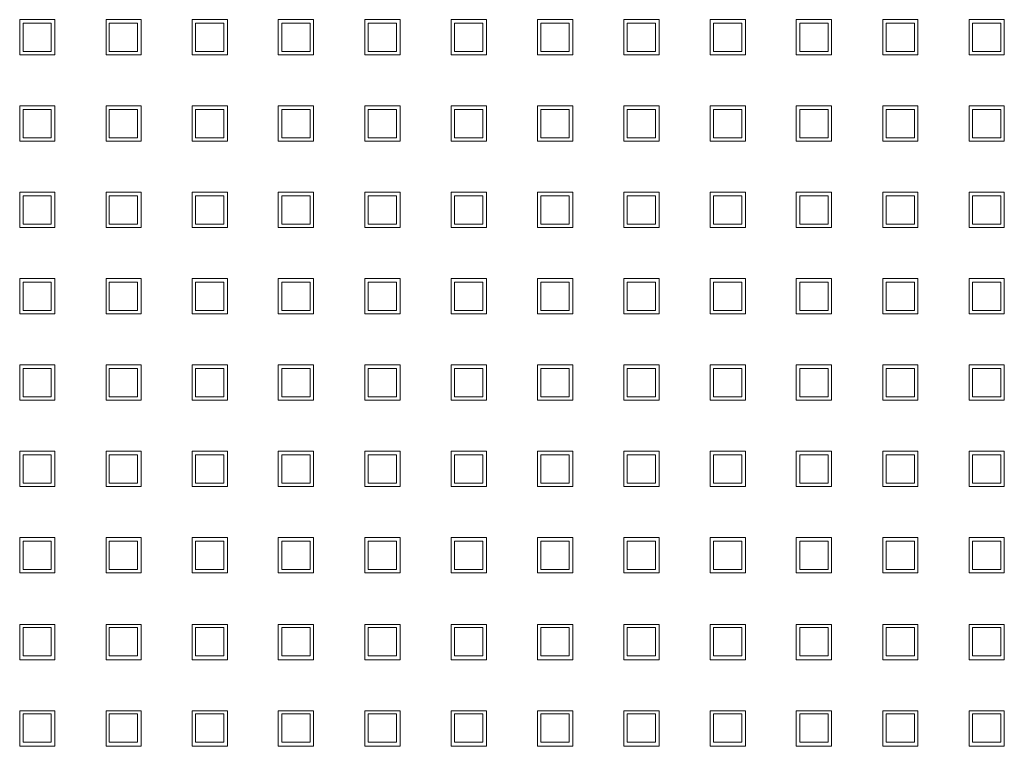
# Model space of a CAD drawing. Header units: millimetres. Extents: x -55054 to 44305, y -132338 to 49528.
# Tile 53 of 72: x 34642 to 34782, y -75304 to -75202. Entities that reach past the tile are written whole.
import ezdxf

# ---------------------------------------------------------------- set-up
doc = ezdxf.new("R2010")
doc.units = ezdxf.units.MM
doc.header["$LTSCALE"] = 100
doc.layers.add('GL-urzadzenia', color=96, linetype='Continuous', lineweight=20)

# ---------------------------------------------------------------- blocks, each defined once
blk = doc.blocks.new('RSen_55_ME_FB_SOg - fxza50a2veb - fully flat decoration panel - SH_daikin_tbq - standard-4997338-bottom')
at = {"lineweight": 18}
for p, q in [((-124.72, 70.93), (-124.72, 75.93)), ((-124.72, 75.93), (-119.72, 75.93)), ((-120.25, 75.43), (-124.25, 75.43)), ((-124.25, 75.43), (-124.25, 71.43)), ((-120.25, 71.43), (-120.25, 75.43)), ((-119.72, 75.93), (-119.72, 70.93)), ((-112.49, 70.93), (-112.49, 75.93)), ((-112.49, 75.93), (-107.49, 75.93)), ((-108.02, 75.43), (-112.02, 75.43)), ((-112.02, 75.43), (-112.02, 71.43)), ((-108.02, 71.43), (-108.02, 75.43)), ((-107.49, 75.93), (-107.49, 70.93)), ((-100.29, 70.93), (-100.29, 75.93)), ((-100.29, 75.93), (-95.29, 75.93)), ((-95.79, 75.43), (-99.79, 75.43)), ((-99.79, 75.43), (-99.79, 71.43)), ((-95.79, 71.43), (-95.79, 75.43)), ((-95.29, 75.93), (-95.29, 70.93)), ((-88.09, 70.93), (-88.09, 75.93)), ((-88.09, 75.93), (-83.09, 75.93)), ((-83.56, 75.43), (-87.56, 75.43)), ((-87.56, 75.43), (-87.56, 71.43)), ((-83.56, 71.43), (-83.56, 75.43)), ((-83.09, 75.93), (-83.09, 70.93)), ((-75.83, 70.93), (-75.83, 75.93)), ((-75.83, 75.93), (-70.83, 75.93)), ((-71.33, 75.43), (-75.33, 75.43)), ((-75.33, 75.43), (-75.33, 71.43)), ((-71.33, 71.43), (-71.33, 75.43)), ((-70.83, 75.93), (-70.83, 70.93)), ((-63.6, 70.93), (-63.6, 75.93)), ((-63.6, 75.93), (-58.6, 75.93)), ((-59.1, 75.43), (-63.1, 75.43)), ((-63.1, 75.43), (-63.1, 71.43)), ((-59.1, 71.43), (-59.1, 75.43)), ((-58.6, 75.93), (-58.6, 70.93)), ((-51.34, 70.93), (-51.34, 75.93)), ((-51.34, 75.93), (-46.34, 75.93)), ((-46.87, 75.43), (-50.87, 75.43)), ((-50.87, 75.43), (-50.87, 71.43)), ((-46.87, 71.43), (-46.87, 75.43)), ((-46.34, 75.93), (-46.34, 70.93)), ((-39.11, 70.93), (-39.11, 75.93)), ((-39.11, 75.93), (-34.11, 75.93)), ((-34.64, 75.43), (-38.64, 75.43)), ((-38.64, 75.43), (-38.64, 71.43)), ((-34.64, 71.43), (-34.64, 75.43)), ((-34.11, 75.93), (-34.11, 70.93)), ((-26.91, 70.93), (-26.91, 75.93)), ((-26.91, 75.93), (-21.91, 75.93)), ((-22.41, 75.43), (-26.41, 75.43)), ((-26.41, 75.43), (-26.41, 71.43)), ((-22.41, 71.43), (-22.41, 75.43)), ((-21.91, 75.93), (-21.91, 70.93)), ((-14.71, 70.93), (-14.71, 75.93)), ((-14.71, 75.93), (-9.71, 75.93)), ((-10.18, 75.43), (-14.18, 75.43)), ((-14.18, 75.43), (-14.18, 71.43)), ((-10.18, 71.43), (-10.18, 75.43)), ((-9.71, 75.93), (-9.71, 70.93)), ((-2.45, 70.93), (-2.45, 75.93)), ((-2.45, 75.93), (2.55, 75.93)), ((2.05, 75.43), (-1.95, 75.43)), ((-1.95, 75.43), (-1.95, 71.43)), ((2.05, 71.43), (2.05, 75.43)), ((2.55, 75.93), (2.55, 70.93)), ((9.78, 70.93), (9.78, 75.93)), ((9.78, 75.93), (14.78, 75.93)), ((14.28, 75.43), (10.28, 75.43)), ((10.28, 75.43), (10.28, 71.43)), ((14.28, 71.43), (14.28, 75.43)), ((14.78, 75.93), (14.78, 70.93)), ((-124.25, 71.43), (-120.25, 71.43)), ((-112.02, 71.43), (-108.02, 71.43)), ((-99.79, 71.43), (-95.79, 71.43)), ((-87.56, 71.43), (-83.56, 71.43)), ((-75.33, 71.43), (-71.33, 71.43)), ((-63.1, 71.43), (-59.1, 71.43)), ((-50.87, 71.43), (-46.87, 71.43)), ((-38.64, 71.43), (-34.64, 71.43)), ((-26.41, 71.43), (-22.41, 71.43)), ((-14.18, 71.43), (-10.18, 71.43)), ((-1.95, 71.43), (2.05, 71.43)), ((10.28, 71.43), (14.28, 71.43)), ((-119.72, 70.93), (-124.72, 70.93)), ((-107.49, 70.93), (-112.49, 70.93)), ((-95.29, 70.93), (-100.29, 70.93)), ((-83.09, 70.93), (-88.09, 70.93)), ((-70.83, 70.93), (-75.83, 70.93)), ((-58.6, 70.93), (-63.6, 70.93)), ((-46.34, 70.93), (-51.34, 70.93)), ((-34.11, 70.93), (-39.11, 70.93)), ((-21.91, 70.93), (-26.91, 70.93)), ((-9.71, 70.93), (-14.71, 70.93)), ((2.55, 70.93), (-2.45, 70.93)), ((14.78, 70.93), (9.78, 70.93)), ((-124.72, 58.7), (-124.72, 63.7)), ((-124.72, 63.7), (-119.72, 63.7)), ((-120.25, 63.2), (-124.25, 63.2)), ((-124.25, 63.2), (-124.25, 59.2)), ((-120.25, 59.2), (-120.25, 63.2)), ((-119.72, 63.7), (-119.72, 58.7)), ((-112.49, 58.7), (-112.49, 63.7)), ((-112.49, 63.7), (-107.49, 63.7)), ((-108.02, 63.2), (-112.02, 63.2)), ((-112.02, 63.2), (-112.02, 59.2)), ((-108.02, 59.2), (-108.02, 63.2)), ((-107.49, 63.7), (-107.49, 58.7)), ((-100.29, 58.7), (-100.29, 63.7)), ((-100.29, 63.7), (-95.29, 63.7)), ((-95.79, 63.2), (-99.79, 63.2)), ((-99.79, 63.2), (-99.79, 59.2)), ((-95.79, 59.2), (-95.79, 63.2)), ((-95.29, 63.7), (-95.29, 58.7)), ((-88.09, 58.7), (-88.09, 63.7)), ((-88.09, 63.7), (-83.09, 63.7)), ((-83.56, 63.2), (-87.56, 63.2)), ((-87.56, 63.2), (-87.56, 59.2)), ((-83.56, 59.2), (-83.56, 63.2)), ((-83.09, 63.7), (-83.09, 58.7)), ((-75.83, 58.7), (-75.83, 63.7)), ((-75.83, 63.7), (-70.83, 63.7)), ((-71.33, 63.2), (-75.33, 63.2)), ((-75.33, 63.2), (-75.33, 59.2)), ((-71.33, 59.2), (-71.33, 63.2)), ((-70.83, 63.7), (-70.83, 58.7)), ((-63.6, 58.7), (-63.6, 63.7)), ((-63.6, 63.7), (-58.6, 63.7)), ((-59.1, 63.2), (-63.1, 63.2)), ((-63.1, 63.2), (-63.1, 59.2)), ((-59.1, 59.2), (-59.1, 63.2)), ((-58.6, 63.7), (-58.6, 58.7)), ((-51.34, 58.7), (-51.34, 63.7)), ((-51.34, 63.7), (-46.34, 63.7)), ((-46.87, 63.2), (-50.87, 63.2)), ((-50.87, 63.2), (-50.87, 59.2)), ((-46.87, 59.2), (-46.87, 63.2)), ((-46.34, 63.7), (-46.34, 58.7)), ((-39.11, 58.7), (-39.11, 63.7)), ((-39.11, 63.7), (-34.11, 63.7)), ((-34.64, 63.2), (-38.64, 63.2)), ((-38.64, 63.2), (-38.64, 59.2)), ((-34.64, 59.2), (-34.64, 63.2)), ((-34.11, 63.7), (-34.11, 58.7)), ((-26.91, 58.7), (-26.91, 63.7)), ((-26.91, 63.7), (-21.91, 63.7)), ((-22.41, 63.2), (-26.41, 63.2)), ((-26.41, 63.2), (-26.41, 59.2)), ((-22.41, 59.2), (-22.41, 63.2)), ((-21.91, 63.7), (-21.91, 58.7)), ((-14.71, 58.7), (-14.71, 63.7)), ((-14.71, 63.7), (-9.71, 63.7)), ((-10.18, 63.2), (-14.18, 63.2)), ((-14.18, 63.2), (-14.18, 59.2)), ((-10.18, 59.2), (-10.18, 63.2)), ((-9.71, 63.7), (-9.71, 58.7)), ((-2.45, 58.7), (-2.45, 63.7)), ((-2.45, 63.7), (2.55, 63.7)), ((2.05, 63.2), (-1.95, 63.2)), ((-1.95, 63.2), (-1.95, 59.2)), ((2.05, 59.2), (2.05, 63.2)), ((2.55, 63.7), (2.55, 58.7)), ((9.78, 58.7), (9.78, 63.7)), ((9.78, 63.7), (14.78, 63.7)), ((14.28, 63.2), (10.28, 63.2)), ((10.28, 63.2), (10.28, 59.2)), ((14.28, 59.2), (14.28, 63.2)), ((14.78, 63.7), (14.78, 58.7)), ((-119.72, 58.7), (-124.72, 58.7)), ((-124.25, 59.2), (-120.25, 59.2)), ((-107.49, 58.7), (-112.49, 58.7)), ((-112.02, 59.2), (-108.02, 59.2)), ((-95.29, 58.7), (-100.29, 58.7)), ((-99.79, 59.2), (-95.79, 59.2)), ((-83.09, 58.7), (-88.09, 58.7)), ((-87.56, 59.2), (-83.56, 59.2)), ((-70.83, 58.7), (-75.83, 58.7)), ((-75.33, 59.2), (-71.33, 59.2)), ((-58.6, 58.7), (-63.6, 58.7)), ((-63.1, 59.2), (-59.1, 59.2)), ((-46.34, 58.7), (-51.34, 58.7)), ((-50.87, 59.2), (-46.87, 59.2)), ((-34.11, 58.7), (-39.11, 58.7)), ((-38.64, 59.2), (-34.64, 59.2)), ((-21.91, 58.7), (-26.91, 58.7)), ((-26.41, 59.2), (-22.41, 59.2)), ((-9.71, 58.7), (-14.71, 58.7)), ((-14.18, 59.2), (-10.18, 59.2)), ((2.55, 58.7), (-2.45, 58.7)), ((-1.95, 59.2), (2.05, 59.2)), ((14.78, 58.7), (9.78, 58.7)), ((10.28, 59.2), (14.28, 59.2)), ((-124.72, 46.47), (-124.72, 51.47)), ((-124.72, 51.47), (-119.72, 51.47)), ((-120.25, 50.97), (-124.25, 50.97)), ((-124.25, 50.97), (-124.25, 46.97)), ((-120.25, 46.97), (-120.25, 50.97)), ((-119.72, 51.47), (-119.72, 46.47)), ((-112.49, 46.47), (-112.49, 51.47)), ((-112.49, 51.47), (-107.49, 51.47)), ((-108.02, 50.97), (-112.02, 50.97)), ((-112.02, 50.97), (-112.02, 46.97)), ((-108.02, 46.97), (-108.02, 50.97)), ((-107.49, 51.47), (-107.49, 46.47)), ((-100.29, 46.47), (-100.29, 51.47)), ((-100.29, 51.47), (-95.29, 51.47)), ((-95.79, 50.97), (-99.79, 50.97)), ((-99.79, 50.97), (-99.79, 46.97)), ((-95.79, 46.97), (-95.79, 50.97)), ((-95.29, 51.47), (-95.29, 46.47)), ((-88.09, 46.47), (-88.09, 51.47)), ((-88.09, 51.47), (-83.09, 51.47)), ((-83.56, 50.97), (-87.56, 50.97)), ((-87.56, 50.97), (-87.56, 46.97)), ((-83.56, 46.97), (-83.56, 50.97)), ((-83.09, 51.47), (-83.09, 46.47)), ((-75.83, 46.47), (-75.83, 51.47)), ((-75.83, 51.47), (-70.83, 51.47)), ((-71.33, 50.97), (-75.33, 50.97)), ((-75.33, 50.97), (-75.33, 46.97)), ((-71.33, 46.97), (-71.33, 50.97)), ((-70.83, 51.47), (-70.83, 46.47)), ((-63.6, 46.47), (-63.6, 51.47)), ((-63.6, 51.47), (-58.6, 51.47)), ((-59.1, 50.97), (-63.1, 50.97)), ((-63.1, 50.97), (-63.1, 46.97)), ((-59.1, 46.97), (-59.1, 50.97)), ((-58.6, 51.47), (-58.6, 46.47)), ((-51.34, 46.47), (-51.34, 51.47)), ((-51.34, 51.47), (-46.34, 51.47)), ((-46.87, 50.97), (-50.87, 50.97)), ((-50.87, 50.97), (-50.87, 46.97)), ((-46.87, 46.97), (-46.87, 50.97)), ((-46.34, 51.47), (-46.34, 46.47)), ((-39.11, 46.47), (-39.11, 51.47)), ((-39.11, 51.47), (-34.11, 51.47)), ((-34.64, 50.97), (-38.64, 50.97)), ((-38.64, 50.97), (-38.64, 46.97)), ((-34.64, 46.97), (-34.64, 50.97)), ((-34.11, 51.47), (-34.11, 46.47)), ((-26.91, 46.47), (-26.91, 51.47)), ((-26.91, 51.47), (-21.91, 51.47)), ((-22.41, 50.97), (-26.41, 50.97)), ((-26.41, 50.97), (-26.41, 46.97)), ((-22.41, 46.97), (-22.41, 50.97)), ((-21.91, 51.47), (-21.91, 46.47)), ((-14.71, 46.47), (-14.71, 51.47)), ((-14.71, 51.47), (-9.71, 51.47)), ((-10.18, 50.97), (-14.18, 50.97)), ((-14.18, 50.97), (-14.18, 46.97)), ((-10.18, 46.97), (-10.18, 50.97)), ((-9.71, 51.47), (-9.71, 46.47)), ((-2.45, 46.47), (-2.45, 51.47)), ((-2.45, 51.47), (2.55, 51.47)), ((2.05, 50.97), (-1.95, 50.97)), ((-1.95, 50.97), (-1.95, 46.97)), ((2.05, 46.97), (2.05, 50.97)), ((2.55, 51.47), (2.55, 46.47)), ((9.78, 46.47), (9.78, 51.47)), ((9.78, 51.47), (14.78, 51.47)), ((14.28, 50.97), (10.28, 50.97)), ((10.28, 50.97), (10.28, 46.97)), ((14.28, 46.97), (14.28, 50.97)), ((14.78, 51.47), (14.78, 46.47)), ((-119.72, 46.47), (-124.72, 46.47)), ((-124.25, 46.97), (-120.25, 46.97)), ((-107.49, 46.47), (-112.49, 46.47)), ((-112.02, 46.97), (-108.02, 46.97)), ((-95.29, 46.47), (-100.29, 46.47)), ((-99.79, 46.97), (-95.79, 46.97)), ((-83.09, 46.47), (-88.09, 46.47)), ((-87.56, 46.97), (-83.56, 46.97)), ((-70.83, 46.47), (-75.83, 46.47)), ((-75.33, 46.97), (-71.33, 46.97)), ((-58.6, 46.47), (-63.6, 46.47)), ((-63.1, 46.97), (-59.1, 46.97)), ((-46.34, 46.47), (-51.34, 46.47)), ((-50.87, 46.97), (-46.87, 46.97)), ((-34.11, 46.47), (-39.11, 46.47)), ((-38.64, 46.97), (-34.64, 46.97)), ((-21.91, 46.47), (-26.91, 46.47)), ((-26.41, 46.97), (-22.41, 46.97)), ((-9.71, 46.47), (-14.71, 46.47)), ((-14.18, 46.97), (-10.18, 46.97)), ((2.55, 46.47), (-2.45, 46.47)), ((-1.95, 46.97), (2.05, 46.97)), ((14.78, 46.47), (9.78, 46.47)), ((10.28, 46.97), (14.28, 46.97)), ((-124.72, 34.24), (-124.72, 39.24)), ((-124.72, 39.24), (-119.72, 39.24)), ((-119.72, 39.24), (-119.72, 34.24)), ((-112.49, 34.24), (-112.49, 39.24)), ((-112.49, 39.24), (-107.49, 39.24)), ((-107.49, 39.24), (-107.49, 34.24)), ((-100.29, 34.24), (-100.29, 39.24)), ((-100.29, 39.24), (-95.29, 39.24)), ((-95.29, 39.24), (-95.29, 34.24)), ((-88.09, 34.24), (-88.09, 39.24)), ((-88.09, 39.24), (-83.09, 39.24)), ((-83.09, 39.24), (-83.09, 34.24)), ((-75.83, 34.24), (-75.83, 39.24)), ((-75.83, 39.24), (-70.83, 39.24)), ((-70.83, 39.24), (-70.83, 34.24)), ((-63.6, 34.24), (-63.6, 39.24)), ((-63.6, 39.24), (-58.6, 39.24)), ((-58.6, 39.24), (-58.6, 34.24)), ((-51.34, 34.24), (-51.34, 39.24)), ((-51.34, 39.24), (-46.34, 39.24)), ((-46.34, 39.24), (-46.34, 34.24)), ((-39.11, 34.24), (-39.11, 39.24)), ((-39.11, 39.24), (-34.11, 39.24)), ((-34.11, 39.24), (-34.11, 34.24)), ((-26.91, 34.24), (-26.91, 39.24)), ((-26.91, 39.24), (-21.91, 39.24)), ((-21.91, 39.24), (-21.91, 34.24)), ((-14.71, 34.24), (-14.71, 39.24)), ((-14.71, 39.24), (-9.71, 39.24)), ((-9.71, 39.24), (-9.71, 34.24)), ((-2.45, 34.24), (-2.45, 39.24)), ((-2.45, 39.24), (2.55, 39.24)), ((2.55, 39.24), (2.55, 34.24)), ((9.78, 34.24), (9.78, 39.24)), ((9.78, 39.24), (14.78, 39.24)), ((14.78, 39.24), (14.78, 34.24)), ((-120.25, 38.74), (-124.25, 38.74)), ((-124.25, 38.74), (-124.25, 34.74)), ((-120.25, 34.74), (-120.25, 38.74)), ((-108.02, 38.74), (-112.02, 38.74)), ((-112.02, 38.74), (-112.02, 34.74)), ((-108.02, 34.74), (-108.02, 38.74)), ((-95.79, 38.74), (-99.79, 38.74)), ((-99.79, 38.74), (-99.79, 34.74)), ((-95.79, 34.74), (-95.79, 38.74)), ((-83.56, 38.74), (-87.56, 38.74)), ((-87.56, 38.74), (-87.56, 34.74)), ((-83.56, 34.74), (-83.56, 38.74)), ((-71.33, 38.74), (-75.33, 38.74)), ((-75.33, 38.74), (-75.33, 34.74)), ((-71.33, 34.74), (-71.33, 38.74)), ((-59.1, 38.74), (-63.1, 38.74)), ((-63.1, 38.74), (-63.1, 34.74)), ((-59.1, 34.74), (-59.1, 38.74)), ((-46.87, 38.74), (-50.87, 38.74)), ((-50.87, 38.74), (-50.87, 34.74)), ((-46.87, 34.74), (-46.87, 38.74)), ((-34.64, 38.74), (-38.64, 38.74)), ((-38.64, 38.74), (-38.64, 34.74)), ((-34.64, 34.74), (-34.64, 38.74)), ((-22.41, 38.74), (-26.41, 38.74)), ((-26.41, 38.74), (-26.41, 34.74)), ((-22.41, 34.74), (-22.41, 38.74)), ((-10.18, 38.74), (-14.18, 38.74)), ((-14.18, 38.74), (-14.18, 34.74)), ((-10.18, 34.74), (-10.18, 38.74)), ((2.05, 38.74), (-1.95, 38.74)), ((-1.95, 38.74), (-1.95, 34.74)), ((2.05, 34.74), (2.05, 38.74)), ((14.28, 38.74), (10.28, 38.74)), ((10.28, 38.74), (10.28, 34.74)), ((14.28, 34.74), (14.28, 38.74)), ((-119.72, 34.24), (-124.72, 34.24)), ((-124.25, 34.74), (-120.25, 34.74)), ((-107.49, 34.24), (-112.49, 34.24)), ((-112.02, 34.74), (-108.02, 34.74)), ((-95.29, 34.24), (-100.29, 34.24)), ((-99.79, 34.74), (-95.79, 34.74)), ((-83.09, 34.24), (-88.09, 34.24)), ((-87.56, 34.74), (-83.56, 34.74)), ((-70.83, 34.24), (-75.83, 34.24)), ((-75.33, 34.74), (-71.33, 34.74)), ((-58.6, 34.24), (-63.6, 34.24)), ((-63.1, 34.74), (-59.1, 34.74)), ((-46.34, 34.24), (-51.34, 34.24)), ((-50.87, 34.74), (-46.87, 34.74)), ((-34.11, 34.24), (-39.11, 34.24)), ((-38.64, 34.74), (-34.64, 34.74)), ((-21.91, 34.24), (-26.91, 34.24)), ((-26.41, 34.74), (-22.41, 34.74)), ((-9.71, 34.24), (-14.71, 34.24)), ((-14.18, 34.74), (-10.18, 34.74)), ((2.55, 34.24), (-2.45, 34.24)), ((-1.95, 34.74), (2.05, 34.74)), ((14.78, 34.24), (9.78, 34.24)), ((10.28, 34.74), (14.28, 34.74)), ((-124.72, 22.01), (-124.72, 27.01)), ((-124.72, 27.01), (-119.72, 27.01)), ((-120.25, 26.51), (-124.25, 26.51)), ((-124.25, 26.51), (-124.25, 22.51)), ((-120.25, 22.51), (-120.25, 26.51)), ((-119.72, 27.01), (-119.72, 22.01)), ((-112.49, 22.01), (-112.49, 27.01)), ((-112.49, 27.01), (-107.49, 27.01)), ((-108.02, 26.51), (-112.02, 26.51)), ((-112.02, 26.51), (-112.02, 22.51)), ((-108.02, 22.51), (-108.02, 26.51)), ((-107.49, 27.01), (-107.49, 22.01)), ((-100.29, 22.01), (-100.29, 27.01)), ((-100.29, 27.01), (-95.29, 27.01)), ((-95.79, 26.51), (-99.79, 26.51)), ((-99.79, 26.51), (-99.79, 22.51)), ((-95.79, 22.51), (-95.79, 26.51)), ((-95.29, 27.01), (-95.29, 22.01)), ((-88.09, 22.01), (-88.09, 27.01)), ((-88.09, 27.01), (-83.09, 27.01)), ((-83.56, 26.51), (-87.56, 26.51)), ((-87.56, 26.51), (-87.56, 22.51)), ((-83.56, 22.51), (-83.56, 26.51)), ((-83.09, 27.01), (-83.09, 22.01)), ((-75.83, 22.01), (-75.83, 27.01)), ((-75.83, 27.01), (-70.83, 27.01)), ((-71.33, 26.51), (-75.33, 26.51)), ((-75.33, 26.51), (-75.33, 22.51)), ((-71.33, 22.51), (-71.33, 26.51)), ((-70.83, 27.01), (-70.83, 22.01)), ((-63.6, 22.01), (-63.6, 27.01)), ((-63.6, 27.01), (-58.6, 27.01)), ((-59.1, 26.51), (-63.1, 26.51)), ((-63.1, 26.51), (-63.1, 22.51)), ((-59.1, 22.51), (-59.1, 26.51)), ((-58.6, 27.01), (-58.6, 22.01)), ((-51.34, 22.01), (-51.34, 27.01)), ((-51.34, 27.01), (-46.34, 27.01)), ((-46.87, 26.51), (-50.87, 26.51)), ((-50.87, 26.51), (-50.87, 22.51)), ((-46.87, 22.51), (-46.87, 26.51)), ((-46.34, 27.01), (-46.34, 22.01)), ((-39.11, 22.01), (-39.11, 27.01)), ((-39.11, 27.01), (-34.11, 27.01)), ((-34.64, 26.51), (-38.64, 26.51)), ((-38.64, 26.51), (-38.64, 22.51)), ((-34.64, 22.51), (-34.64, 26.51)), ((-34.11, 27.01), (-34.11, 22.01)), ((-26.91, 22.01), (-26.91, 27.01)), ((-26.91, 27.01), (-21.91, 27.01)), ((-22.41, 26.51), (-26.41, 26.51)), ((-26.41, 26.51), (-26.41, 22.51)), ((-22.41, 22.51), (-22.41, 26.51)), ((-21.91, 27.01), (-21.91, 22.01)), ((-14.71, 22.01), (-14.71, 27.01)), ((-14.71, 27.01), (-9.71, 27.01)), ((-10.18, 26.51), (-14.18, 26.51)), ((-14.18, 26.51), (-14.18, 22.51)), ((-10.18, 22.51), (-10.18, 26.51)), ((-9.71, 27.01), (-9.71, 22.01)), ((-2.45, 22.01), (-2.45, 27.01)), ((-2.45, 27.01), (2.55, 27.01)), ((2.05, 26.51), (-1.95, 26.51)), ((-1.95, 26.51), (-1.95, 22.51)), ((2.05, 22.51), (2.05, 26.51)), ((2.55, 27.01), (2.55, 22.01)), ((9.78, 22.01), (9.78, 27.01)), ((9.78, 27.01), (14.78, 27.01)), ((14.28, 26.51), (10.28, 26.51)), ((10.28, 26.51), (10.28, 22.51)), ((14.28, 22.51), (14.28, 26.51)), ((14.78, 27.01), (14.78, 22.01)), ((-124.25, 22.51), (-120.25, 22.51)), ((-112.02, 22.51), (-108.02, 22.51)), ((-99.79, 22.51), (-95.79, 22.51)), ((-87.56, 22.51), (-83.56, 22.51)), ((-75.33, 22.51), (-71.33, 22.51)), ((-63.1, 22.51), (-59.1, 22.51)), ((-50.87, 22.51), (-46.87, 22.51)), ((-38.64, 22.51), (-34.64, 22.51)), ((-26.41, 22.51), (-22.41, 22.51)), ((-14.18, 22.51), (-10.18, 22.51)), ((-1.95, 22.51), (2.05, 22.51)), ((10.28, 22.51), (14.28, 22.51)), ((-119.72, 22.01), (-124.72, 22.01)), ((-107.49, 22.01), (-112.49, 22.01)), ((-95.29, 22.01), (-100.29, 22.01)), ((-83.09, 22.01), (-88.09, 22.01)), ((-70.83, 22.01), (-75.83, 22.01)), ((-58.6, 22.01), (-63.6, 22.01)), ((-46.34, 22.01), (-51.34, 22.01)), ((-34.11, 22.01), (-39.11, 22.01)), ((-21.91, 22.01), (-26.91, 22.01)), ((-9.71, 22.01), (-14.71, 22.01)), ((2.55, 22.01), (-2.45, 22.01)), ((14.78, 22.01), (9.78, 22.01)), ((-124.72, 9.78), (-124.72, 14.78)), ((-124.72, 14.78), (-119.72, 14.78)), ((-120.25, 14.28), (-124.25, 14.28)), ((-124.25, 14.28), (-124.25, 10.28)), ((-120.25, 10.28), (-120.25, 14.28)), ((-119.72, 14.78), (-119.72, 9.78)), ((-112.49, 9.78), (-112.49, 14.78)), ((-112.49, 14.78), (-107.49, 14.78)), ((-108.02, 14.28), (-112.02, 14.28)), ((-112.02, 14.28), (-112.02, 10.28)), ((-108.02, 10.28), (-108.02, 14.28)), ((-107.49, 14.78), (-107.49, 9.78)), ((-100.29, 9.78), (-100.29, 14.78)), ((-100.29, 14.78), (-95.29, 14.78)), ((-95.79, 14.28), (-99.79, 14.28)), ((-99.79, 14.28), (-99.79, 10.28)), ((-95.79, 10.28), (-95.79, 14.28)), ((-95.29, 14.78), (-95.29, 9.78)), ((-88.09, 9.78), (-88.09, 14.78)), ((-88.09, 14.78), (-83.09, 14.78)), ((-83.56, 14.28), (-87.56, 14.28)), ((-87.56, 14.28), (-87.56, 10.28)), ((-83.56, 10.28), (-83.56, 14.28)), ((-83.09, 14.78), (-83.09, 9.78)), ((-75.83, 9.78), (-75.83, 14.78)), ((-75.83, 14.78), (-70.83, 14.78)), ((-71.33, 14.28), (-75.33, 14.28)), ((-75.33, 14.28), (-75.33, 10.28)), ((-71.33, 10.28), (-71.33, 14.28)), ((-70.83, 14.78), (-70.83, 9.78)), ((-63.6, 9.78), (-63.6, 14.78)), ((-63.6, 14.78), (-58.6, 14.78)), ((-59.1, 14.28), (-63.1, 14.28)), ((-63.1, 14.28), (-63.1, 10.28)), ((-59.1, 10.28), (-59.1, 14.28)), ((-58.6, 14.78), (-58.6, 9.78)), ((-51.34, 9.78), (-51.34, 14.78)), ((-51.34, 14.78), (-46.34, 14.78)), ((-46.87, 14.28), (-50.87, 14.28)), ((-50.87, 14.28), (-50.87, 10.28)), ((-46.87, 10.28), (-46.87, 14.28)), ((-46.34, 14.78), (-46.34, 9.78)), ((-39.11, 9.78), (-39.11, 14.78)), ((-39.11, 14.78), (-34.11, 14.78)), ((-34.64, 14.28), (-38.64, 14.28)), ((-38.64, 14.28), (-38.64, 10.28)), ((-34.64, 10.28), (-34.64, 14.28)), ((-34.11, 14.78), (-34.11, 9.78)), ((-26.91, 9.78), (-26.91, 14.78)), ((-26.91, 14.78), (-21.91, 14.78)), ((-22.41, 14.28), (-26.41, 14.28)), ((-26.41, 14.28), (-26.41, 10.28)), ((-22.41, 10.28), (-22.41, 14.28)), ((-21.91, 14.78), (-21.91, 9.78)), ((-14.71, 9.78), (-14.71, 14.78)), ((-14.71, 14.78), (-9.71, 14.78)), ((-10.18, 14.28), (-14.18, 14.28)), ((-14.18, 14.28), (-14.18, 10.28)), ((-10.18, 10.28), (-10.18, 14.28)), ((-9.71, 14.78), (-9.71, 9.78)), ((-2.45, 9.78), (-2.45, 14.78)), ((-2.45, 14.78), (2.55, 14.78)), ((2.05, 14.28), (-1.95, 14.28)), ((-1.95, 14.28), (-1.95, 10.28)), ((2.05, 10.28), (2.05, 14.28)), ((2.55, 14.78), (2.55, 9.78)), ((9.78, 9.78), (9.78, 14.78)), ((9.78, 14.78), (14.78, 14.78)), ((14.28, 14.28), (10.28, 14.28)), ((10.28, 14.28), (10.28, 10.28)), ((14.28, 10.28), (14.28, 14.28)), ((14.78, 14.78), (14.78, 9.78)), ((-119.72, 9.78), (-124.72, 9.78)), ((-124.25, 10.28), (-120.25, 10.28)), ((-107.49, 9.78), (-112.49, 9.78)), ((-112.02, 10.28), (-108.02, 10.28)), ((-95.29, 9.78), (-100.29, 9.78)), ((-99.79, 10.28), (-95.79, 10.28)), ((-83.09, 9.78), (-88.09, 9.78)), ((-87.56, 10.28), (-83.56, 10.28)), ((-70.83, 9.78), (-75.83, 9.78)), ((-75.33, 10.28), (-71.33, 10.28)), ((-58.6, 9.78), (-63.6, 9.78)), ((-63.1, 10.28), (-59.1, 10.28)), ((-46.34, 9.78), (-51.34, 9.78)), ((-50.87, 10.28), (-46.87, 10.28)), ((-34.11, 9.78), (-39.11, 9.78)), ((-38.64, 10.28), (-34.64, 10.28)), ((-21.91, 9.78), (-26.91, 9.78)), ((-26.41, 10.28), (-22.41, 10.28)), ((-9.71, 9.78), (-14.71, 9.78)), ((-14.18, 10.28), (-10.18, 10.28)), ((2.55, 9.78), (-2.45, 9.78)), ((-1.95, 10.28), (2.05, 10.28)), ((14.78, 9.78), (9.78, 9.78)), ((10.28, 10.28), (14.28, 10.28)), ((-124.72, -2.45), (-124.72, 2.55)), ((-124.72, 2.55), (-119.72, 2.55)), ((-120.25, 2.05), (-124.25, 2.05)), ((-124.25, 2.05), (-124.25, -1.95)), ((-120.25, -1.95), (-120.25, 2.05)), ((-119.72, 2.55), (-119.72, -2.45)), ((-112.49, -2.45), (-112.49, 2.55)), ((-112.49, 2.55), (-107.49, 2.55)), ((-108.02, 2.05), (-112.02, 2.05)), ((-112.02, 2.05), (-112.02, -1.95)), ((-108.02, -1.95), (-108.02, 2.05)), ((-107.49, 2.55), (-107.49, -2.45)), ((-100.29, -2.45), (-100.29, 2.55)), ((-100.29, 2.55), (-95.29, 2.55)), ((-95.79, 2.05), (-99.79, 2.05)), ((-99.79, 2.05), (-99.79, -1.95)), ((-95.79, -1.95), (-95.79, 2.05)), ((-95.29, 2.55), (-95.29, -2.45)), ((-88.09, -2.45), (-88.09, 2.55)), ((-88.09, 2.55), (-83.09, 2.55)), ((-83.56, 2.05), (-87.56, 2.05)), ((-87.56, 2.05), (-87.56, -1.95)), ((-83.56, -1.95), (-83.56, 2.05)), ((-83.09, 2.55), (-83.09, -2.45)), ((-75.83, -2.45), (-75.83, 2.55)), ((-75.83, 2.55), (-70.83, 2.55)), ((-71.33, 2.05), (-75.33, 2.05)), ((-75.33, 2.05), (-75.33, -1.95)), ((-71.33, -1.95), (-71.33, 2.05)), ((-70.83, 2.55), (-70.83, -2.45)), ((-63.6, -2.45), (-63.6, 2.55)), ((-63.6, 2.55), (-58.6, 2.55)), ((-59.1, 2.05), (-63.1, 2.05)), ((-63.1, 2.05), (-63.1, -1.95)), ((-59.1, -1.95), (-59.1, 2.05)), ((-58.6, 2.55), (-58.6, -2.45)), ((-51.34, -2.45), (-51.34, 2.55)), ((-51.34, 2.55), (-46.34, 2.55)), ((-46.87, 2.05), (-50.87, 2.05)), ((-50.87, 2.05), (-50.87, -1.95)), ((-46.87, -1.95), (-46.87, 2.05)), ((-46.34, 2.55), (-46.34, -2.45)), ((-39.11, -2.45), (-39.11, 2.55)), ((-39.11, 2.55), (-34.11, 2.55)), ((-34.64, 2.05), (-38.64, 2.05)), ((-38.64, 2.05), (-38.64, -1.95)), ((-34.64, -1.95), (-34.64, 2.05)), ((-34.11, 2.55), (-34.11, -2.45)), ((-26.91, -2.45), (-26.91, 2.55)), ((-26.91, 2.55), (-21.91, 2.55)), ((-22.41, 2.05), (-26.41, 2.05)), ((-26.41, 2.05), (-26.41, -1.95)), ((-22.41, -1.95), (-22.41, 2.05)), ((-21.91, 2.55), (-21.91, -2.45)), ((-14.71, -2.45), (-14.71, 2.55)), ((-14.71, 2.55), (-9.71, 2.55)), ((-10.18, 2.05), (-14.18, 2.05)), ((-14.18, 2.05), (-14.18, -1.95)), ((-10.18, -1.95), (-10.18, 2.05)), ((-9.71, 2.55), (-9.71, -2.45)), ((-2.45, -2.45), (-2.45, 2.55)), ((-2.45, 2.55), (2.55, 2.55)), ((2.05, 2.05), (-1.95, 2.05)), ((-1.95, 2.05), (-1.95, -1.95)), ((2.05, -1.95), (2.05, 2.05)), ((2.55, 2.55), (2.55, -2.45)), ((9.78, -2.45), (9.78, 2.55)), ((9.78, 2.55), (14.78, 2.55)), ((14.28, 2.05), (10.28, 2.05)), ((10.28, 2.05), (10.28, -1.95)), ((14.28, -1.95), (14.28, 2.05)), ((14.78, 2.55), (14.78, -2.45)), ((-119.72, -2.45), (-124.72, -2.45)), ((-124.25, -1.95), (-120.25, -1.95)), ((-107.49, -2.45), (-112.49, -2.45)), ((-112.02, -1.95), (-108.02, -1.95)), ((-95.29, -2.45), (-100.29, -2.45)), ((-99.79, -1.95), (-95.79, -1.95)), ((-83.09, -2.45), (-88.09, -2.45)), ((-87.56, -1.95), (-83.56, -1.95)), ((-70.83, -2.45), (-75.83, -2.45)), ((-75.33, -1.95), (-71.33, -1.95)), ((-58.6, -2.45), (-63.6, -2.45)), ((-63.1, -1.95), (-59.1, -1.95)), ((-46.34, -2.45), (-51.34, -2.45)), ((-50.87, -1.95), (-46.87, -1.95)), ((-34.11, -2.45), (-39.11, -2.45)), ((-38.64, -1.95), (-34.64, -1.95)), ((-21.91, -2.45), (-26.91, -2.45)), ((-26.41, -1.95), (-22.41, -1.95)), ((-9.71, -2.45), (-14.71, -2.45)), ((-14.18, -1.95), (-10.18, -1.95)), ((2.55, -2.45), (-2.45, -2.45)), ((-1.95, -1.95), (2.05, -1.95)), ((14.78, -2.45), (9.78, -2.45)), ((10.28, -1.95), (14.28, -1.95)), ((-124.72, -9.78), (-119.72, -9.78)), ((-124.72, -14.78), (-124.72, -9.78)), ((-120.25, -10.18), (-124.25, -10.18)), ((-124.25, -10.18), (-124.25, -14.18)), ((-120.25, -14.18), (-120.25, -10.18)), ((-119.72, -9.78), (-119.72, -14.78)), ((-112.49, -9.78), (-107.49, -9.78)), ((-112.49, -14.78), (-112.49, -9.78)), ((-108.02, -10.18), (-112.02, -10.18)), ((-112.02, -10.18), (-112.02, -14.18)), ((-108.02, -14.18), (-108.02, -10.18)), ((-107.49, -9.78), (-107.49, -14.78)), ((-100.29, -14.78), (-100.29, -9.78)), ((-100.29, -9.78), (-95.29, -9.78)), ((-95.79, -10.18), (-99.79, -10.18)), ((-99.79, -10.18), (-99.79, -14.18)), ((-95.79, -14.18), (-95.79, -10.18)), ((-95.29, -9.78), (-95.29, -14.78)), ((-88.09, -14.78), (-88.09, -9.78)), ((-88.09, -9.78), (-83.09, -9.78)), ((-83.56, -10.18), (-87.56, -10.18)), ((-87.56, -10.18), (-87.56, -14.18)), ((-83.56, -14.18), (-83.56, -10.18)), ((-83.09, -9.78), (-83.09, -14.78)), ((-75.83, -9.78), (-70.83, -9.78)), ((-75.83, -14.78), (-75.83, -9.78)), ((-71.33, -10.18), (-75.33, -10.18)), ((-75.33, -10.18), (-75.33, -14.18)), ((-71.33, -14.18), (-71.33, -10.18)), ((-70.83, -9.78), (-70.83, -14.78)), ((-63.6, -9.78), (-58.6, -9.78)), ((-63.6, -14.78), (-63.6, -9.78)), ((-59.1, -10.18), (-63.1, -10.18)), ((-63.1, -10.18), (-63.1, -14.18)), ((-59.1, -14.18), (-59.1, -10.18)), ((-58.6, -9.78), (-58.6, -14.78)), ((-51.34, -9.78), (-46.34, -9.78)), ((-51.34, -14.78), (-51.34, -9.78)), ((-46.87, -10.18), (-50.87, -10.18)), ((-50.87, -10.18), (-50.87, -14.18)), ((-46.87, -14.18), (-46.87, -10.18)), ((-46.34, -9.78), (-46.34, -14.78)), ((-39.11, -9.78), (-34.11, -9.78)), ((-39.11, -14.78), (-39.11, -9.78)), ((-34.64, -10.18), (-38.64, -10.18)), ((-38.64, -10.18), (-38.64, -14.18)), ((-34.64, -14.18), (-34.64, -10.18)), ((-34.11, -9.78), (-34.11, -14.78)), ((-26.91, -14.78), (-26.91, -9.78)), ((-26.91, -9.78), (-21.91, -9.78)), ((-22.41, -10.18), (-26.41, -10.18)), ((-26.41, -10.18), (-26.41, -14.18)), ((-22.41, -14.18), (-22.41, -10.18)), ((-21.91, -9.78), (-21.91, -14.78)), ((-14.71, -14.78), (-14.71, -9.78)), ((-14.71, -9.78), (-9.71, -9.78)), ((-10.18, -10.18), (-14.18, -10.18)), ((-14.18, -10.18), (-14.18, -14.18)), ((-10.18, -14.18), (-10.18, -10.18)), ((-9.71, -9.78), (-9.71, -14.78)), ((-2.45, -9.78), (2.55, -9.78)), ((-2.45, -14.78), (-2.45, -9.78)), ((2.05, -10.18), (-1.95, -10.18)), ((-1.95, -10.18), (-1.95, -14.18)), ((2.05, -14.18), (2.05, -10.18)), ((2.55, -9.78), (2.55, -14.78)), ((9.78, -9.78), (14.78, -9.78)), ((9.78, -14.78), (9.78, -9.78)), ((14.28, -10.18), (10.28, -10.18)), ((10.28, -10.18), (10.28, -14.18)), ((14.28, -14.18), (14.28, -10.18)), ((14.78, -9.78), (14.78, -14.78)), ((-119.72, -14.78), (-124.72, -14.78)), ((-124.25, -14.18), (-120.25, -14.18)), ((-107.49, -14.78), (-112.49, -14.78)), ((-112.02, -14.18), (-108.02, -14.18)), ((-95.29, -14.78), (-100.29, -14.78)), ((-99.79, -14.18), (-95.79, -14.18)), ((-83.09, -14.78), (-88.09, -14.78)), ((-87.56, -14.18), (-83.56, -14.18)), ((-70.83, -14.78), (-75.83, -14.78)), ((-75.33, -14.18), (-71.33, -14.18)), ((-58.6, -14.78), (-63.6, -14.78)), ((-63.1, -14.18), (-59.1, -14.18)), ((-46.34, -14.78), (-51.34, -14.78)), ((-50.87, -14.18), (-46.87, -14.18)), ((-34.11, -14.78), (-39.11, -14.78)), ((-38.64, -14.18), (-34.64, -14.18)), ((-21.91, -14.78), (-26.91, -14.78)), ((-26.41, -14.18), (-22.41, -14.18)), ((-9.71, -14.78), (-14.71, -14.78)), ((-14.18, -14.18), (-10.18, -14.18)), ((2.55, -14.78), (-2.45, -14.78)), ((-1.95, -14.18), (2.05, -14.18)), ((14.78, -14.78), (9.78, -14.78)), ((10.28, -14.18), (14.28, -14.18)), ((-124.72, -22.01), (-119.72, -22.01)), ((-124.72, -27.01), (-124.72, -22.01)), ((-119.72, -22.01), (-119.72, -27.01)), ((-112.49, -22.01), (-107.49, -22.01)), ((-112.49, -27.01), (-112.49, -22.01)), ((-107.49, -22.01), (-107.49, -27.01)), ((-100.29, -27.01), (-100.29, -22.01)), ((-100.29, -22.01), (-95.29, -22.01)), ((-95.29, -22.01), (-95.29, -27.01)), ((-88.09, -27.01), (-88.09, -22.01)), ((-88.09, -22.01), (-83.09, -22.01)), ((-83.09, -22.01), (-83.09, -27.01)), ((-75.83, -22.01), (-70.83, -22.01)), ((-75.83, -27.01), (-75.83, -22.01)), ((-70.83, -22.01), (-70.83, -27.01)), ((-63.6, -22.01), (-58.6, -22.01)), ((-63.6, -27.01), (-63.6, -22.01)), ((-58.6, -22.01), (-58.6, -27.01)), ((-51.34, -22.01), (-46.34, -22.01)), ((-51.34, -27.01), (-51.34, -22.01)), ((-46.34, -22.01), (-46.34, -27.01)), ((-39.11, -22.01), (-34.11, -22.01)), ((-39.11, -27.01), (-39.11, -22.01)), ((-34.11, -22.01), (-34.11, -27.01)), ((-26.91, -27.01), (-26.91, -22.01)), ((-26.91, -22.01), (-21.91, -22.01)), ((-21.91, -22.01), (-21.91, -27.01)), ((-14.71, -27.01), (-14.71, -22.01)), ((-14.71, -22.01), (-9.71, -22.01)), ((-9.71, -22.01), (-9.71, -27.01)), ((-2.45, -22.01), (2.55, -22.01)), ((-2.45, -27.01), (-2.45, -22.01)), ((2.55, -22.01), (2.55, -27.01)), ((9.78, -22.01), (14.78, -22.01)), ((9.78, -27.01), (9.78, -22.01)), ((14.78, -22.01), (14.78, -27.01)), ((-120.25, -22.41), (-124.25, -22.41)), ((-124.25, -22.41), (-124.25, -26.41)), ((-120.25, -26.41), (-120.25, -22.41)), ((-108.02, -22.41), (-112.02, -22.41)), ((-112.02, -22.41), (-112.02, -26.41)), ((-108.02, -26.41), (-108.02, -22.41)), ((-95.79, -22.41), (-99.79, -22.41)), ((-99.79, -22.41), (-99.79, -26.41)), ((-95.79, -26.41), (-95.79, -22.41)), ((-83.56, -22.41), (-87.56, -22.41)), ((-87.56, -22.41), (-87.56, -26.41)), ((-83.56, -26.41), (-83.56, -22.41)), ((-71.33, -22.41), (-75.33, -22.41)), ((-75.33, -22.41), (-75.33, -26.41)), ((-71.33, -26.41), (-71.33, -22.41)), ((-59.1, -22.41), (-63.1, -22.41)), ((-63.1, -22.41), (-63.1, -26.41)), ((-59.1, -26.41), (-59.1, -22.41)), ((-46.87, -22.41), (-50.87, -22.41)), ((-50.87, -22.41), (-50.87, -26.41)), ((-46.87, -26.41), (-46.87, -22.41)), ((-34.64, -22.41), (-38.64, -22.41)), ((-38.64, -22.41), (-38.64, -26.41)), ((-34.64, -26.41), (-34.64, -22.41)), ((-22.41, -22.41), (-26.41, -22.41)), ((-26.41, -22.41), (-26.41, -26.41)), ((-22.41, -26.41), (-22.41, -22.41)), ((-10.18, -22.41), (-14.18, -22.41)), ((-14.18, -22.41), (-14.18, -26.41)), ((-10.18, -26.41), (-10.18, -22.41)), ((2.05, -22.41), (-1.95, -22.41)), ((-1.95, -22.41), (-1.95, -26.41)), ((2.05, -26.41), (2.05, -22.41)), ((14.28, -22.41), (10.28, -22.41)), ((10.28, -22.41), (10.28, -26.41)), ((14.28, -26.41), (14.28, -22.41)), ((-124.25, -26.41), (-120.25, -26.41)), ((-112.02, -26.41), (-108.02, -26.41)), ((-99.79, -26.41), (-95.79, -26.41)), ((-87.56, -26.41), (-83.56, -26.41)), ((-75.33, -26.41), (-71.33, -26.41)), ((-63.1, -26.41), (-59.1, -26.41)), ((-50.87, -26.41), (-46.87, -26.41)), ((-38.64, -26.41), (-34.64, -26.41)), ((-26.41, -26.41), (-22.41, -26.41)), ((-14.18, -26.41), (-10.18, -26.41)), ((-1.95, -26.41), (2.05, -26.41)), ((10.28, -26.41), (14.28, -26.41)), ((-119.72, -27.01), (-124.72, -27.01)), ((-107.49, -27.01), (-112.49, -27.01)), ((-95.29, -27.01), (-100.29, -27.01)), ((-83.09, -27.01), (-88.09, -27.01)), ((-70.83, -27.01), (-75.83, -27.01)), ((-58.6, -27.01), (-63.6, -27.01)), ((-46.34, -27.01), (-51.34, -27.01)), ((-34.11, -27.01), (-39.11, -27.01)), ((-21.91, -27.01), (-26.91, -27.01)), ((-9.71, -27.01), (-14.71, -27.01)), ((2.55, -27.01), (-2.45, -27.01)), ((14.78, -27.01), (9.78, -27.01))]:
    blk.add_line(p, q, dxfattribs=at)
blk = doc.blocks.new('2658cea6-5bf1-4a8d-8ecb-1a42f1d0a86a')
at = {"lineweight": 18}
blk.add_blockref('RSen_55_ME_FB_SOg - fxza50a2veb - fully flat decoration panel - SH_daikin_tbq - standard-4997338-bottom', (0, 0), dxfattribs=at)
blk = doc.blocks.new('116a95a6-ef70-443d-9a1b-21b416471860')
at = {"layer": 'GL-urzadzenia', "xscale": 0.1, "yscale": 0.1, "zscale": 0.1}
blk.add_blockref('2658cea6-5bf1-4a8d-8ecb-1a42f1d0a86a', (35.05, -31), dxfattribs=at)

msp = doc.modelspace()

# ---------------------------------------------------------------- block references
at = {"layer": 'GL-urzadzenia', "xscale": 10, "yscale": 10, "zscale": 10}
msp.add_blockref('116a95a6-ef70-443d-9a1b-21b416471860', (34416.25, -74967.44, -141.5), dxfattribs=at)

doc.saveas('drawing.dxf')
